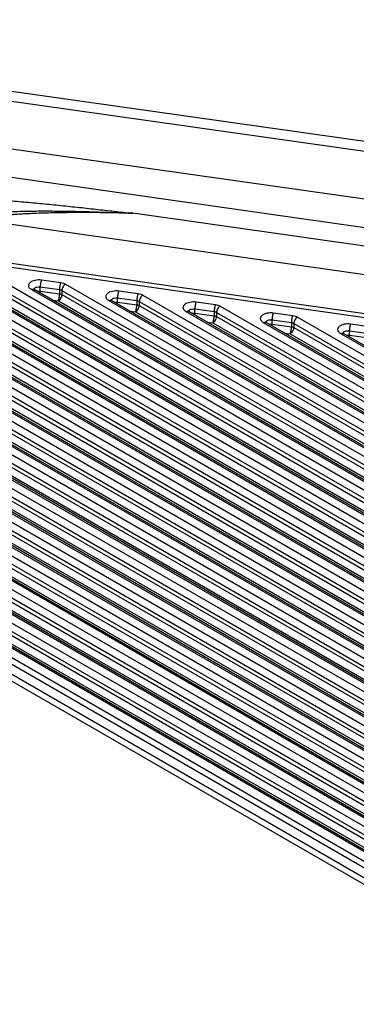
# Model space of a CAD drawing. Header units: inches. Extents: x 0 to 22, y 0 to 17.
# Tile 25 of 53: x 2.41 to 2.737, y 14.782 to 15.738. Entities that reach past the tile are written whole.
import ezdxf

# ---------------------------------------------------------------- set-up
doc = ezdxf.new("R2010")
doc.units = ezdxf.units.IN
doc.header["$LTSCALE"] = 1.21
doc.header["$MEASUREMENT"] = 0
doc.layers.get('0').update_dxf_attribs({"linetype": 'CONTINUOUS'})

msp = doc.modelspace()

# ---------------------------------------------------------------- linework, layer by layer
at = {"color": 7, "linetype": 'CONTINUOUS'}
for p, q in [((3.22898, 15.55092), (1.9123, 15.73811)), ((3.22194, 15.54224), (1.90526, 15.72943)), ((3.26171, 15.49019), (2.22967, 15.63692)), ((3.25694, 15.46323), (2.22489, 15.60996)), ((2.96174, 15.48728), (2.51972, 15.55013)), ((3.09753, 15.44033), (2.37437, 15.54314)), ((2.18357, 15.52882), (3.21561, 15.38209)), ((2.18638, 15.53229), (3.21842, 15.38556)), ((2.1498, 15.51848), (3.18504, 14.92075)), ((2.15918, 15.52123), (3.18858, 14.92687)), ((2.12085, 15.5107), (3.16029, 14.91054)), ((3.16736, 14.91462), (2.12792, 15.51479)), ((3.16986, 14.91487), (2.13042, 15.51503)), ((2.14206, 15.5107), (3.17566, 14.91392)), ((2.1498, 15.5144), (3.18358, 14.91751)), ((3.19565, 14.93095), (2.19647, 15.50787)), ((3.19815, 14.9312), (2.19897, 15.50812)), ((2.22937, 15.51337), (3.21686, 14.9432)), ((3.13908, 14.89829), (2.09963, 15.49845)), ((3.14158, 14.89854), (2.10213, 15.4987)), ((2.11731, 15.50458), (3.15676, 14.90442)), ((2.11731, 15.5005), (3.15529, 14.90118)), ((2.22583, 15.50724), (3.21333, 14.93708)), ((2.22583, 15.50316), (3.21186, 14.93384)), ((2.30442, 15.5027), (3.24515, 14.95953)), ((2.09256, 15.49437), (3.13201, 14.89421)), ((2.11378, 15.49437), (3.14738, 14.89758)), ((2.2223, 15.49704), (3.20395, 14.93025)), ((3.22393, 14.94728), (2.27151, 15.4972)), ((3.22643, 14.94753), (2.27401, 15.49745)), ((2.30088, 15.49657), (3.24161, 14.95341)), ((2.30088, 15.49249), (3.24015, 14.95017)), ((2.37946, 15.49203), (3.27343, 14.97586)), ((1.77012, 15.48376), (3.11362, 14.70803)), ((3.1108, 14.88196), (2.07135, 15.48212)), ((3.1133, 14.88221), (2.07385, 15.48237)), ((2.08903, 15.48825), (3.12847, 14.88808)), ((2.08903, 15.48417), (3.12701, 14.88485)), ((2.29735, 15.48637), (3.23223, 14.94658)), ((3.25222, 14.96361), (2.34656, 15.48653)), ((3.25472, 14.96386), (2.34906, 15.48678)), ((2.37593, 15.4859), (3.2699, 14.96974)), ((2.37593, 15.48182), (3.26843, 14.9665)), ((2.43107, 15.48555), (2.44983, 15.48288)), ((2.45451, 15.48136), (3.30171, 14.99219)), ((1.76729, 15.47886), (3.1108, 14.70314)), ((2.06074, 15.47192), (3.10019, 14.87175)), ((2.06428, 15.47804), (3.10373, 14.87788)), ((2.08549, 15.47804), (3.11909, 14.88125)), ((2.37239, 15.4757), (3.26051, 14.96291)), ((2.42161, 15.47586), (2.42075, 15.47643)), ((3.2805, 14.97995), (2.42161, 15.47586)), ((2.42344, 15.47633), (2.42411, 15.47611)), ((2.42355, 15.47651), (2.42387, 15.47625)), ((2.42387, 15.47625), (2.42411, 15.47611)), ((3.283, 14.98019), (2.42411, 15.47611)), ((2.42675, 15.47852), (2.42882, 15.47875)), ((2.42738, 15.47457), (2.42988, 15.47458)), ((2.42979, 15.47285), (2.42988, 15.47458)), ((2.42988, 15.47458), (2.42988, 15.47866)), ((2.42988, 15.47866), (2.44864, 15.476)), ((2.42988, 15.47458), (2.44864, 15.47191)), ((2.44864, 15.476), (2.44864, 15.47191)), ((2.45098, 15.47523), (2.45098, 15.47115)), ((2.45098, 15.47523), (3.29818, 14.98607)), ((2.45098, 15.47115), (3.29672, 14.98283)), ((2.50612, 15.47488), (2.52488, 15.47221)), ((2.52956, 15.47069), (3.33, 15.00853)), ((1.76446, 15.46416), (3.10797, 14.68844)), ((1.76729, 15.46906), (3.1108, 14.69334)), ((2.03599, 15.46171), (3.07544, 14.86155)), ((3.08251, 14.86563), (2.04306, 15.46579)), ((3.08501, 14.86588), (2.04557, 15.46604)), ((2.05721, 15.46171), (3.09081, 14.86492)), ((2.06074, 15.46783), (3.09873, 14.86852)), ((2.44194, 15.46581), (2.44744, 15.46503)), ((2.44744, 15.46503), (3.2888, 14.97924)), ((2.49666, 15.46519), (2.49579, 15.46576)), ((3.30879, 14.99628), (2.49666, 15.46519)), ((2.49848, 15.46566), (2.49916, 15.46544)), ((2.4986, 15.46584), (2.49892, 15.46559)), ((2.49892, 15.46559), (2.49916, 15.46544)), ((3.31129, 14.99652), (2.49916, 15.46544)), ((2.5018, 15.46785), (2.50387, 15.46808)), ((2.50243, 15.4639), (2.50492, 15.46391)), ((2.50484, 15.46218), (2.50492, 15.46391)), ((2.50492, 15.46391), (2.50492, 15.46799)), ((2.50492, 15.46799), (2.52368, 15.46533)), ((2.50492, 15.46391), (2.52368, 15.46124)), ((2.52368, 15.46533), (2.52368, 15.46124)), ((2.52602, 15.46456), (2.52602, 15.46048)), ((2.52602, 15.46456), (3.32646, 15.0024)), ((2.52602, 15.46048), (3.325, 14.99916)), ((2.58117, 15.46421), (2.59993, 15.46154)), ((2.60461, 15.46002), (3.35828, 15.02486)), ((2.03246, 15.45559), (3.07191, 14.85542)), ((2.03246, 15.4515), (3.07044, 14.85219)), ((2.51699, 15.45514), (2.52249, 15.45436)), ((2.52249, 15.45436), (3.31708, 14.99557)), ((2.5717, 15.45452), (2.57084, 15.45509)), ((3.33707, 15.01261), (2.5717, 15.45452)), ((2.57353, 15.45499), (2.5742, 15.45477)), ((2.57365, 15.45517), (2.57397, 15.45492)), ((2.57397, 15.45492), (2.5742, 15.45477)), ((3.33957, 15.01286), (2.5742, 15.45477)), ((2.57684, 15.45718), (2.57892, 15.45741)), ((2.57748, 15.45323), (2.57997, 15.45324)), ((2.57988, 15.45151), (2.57997, 15.45324)), ((2.57997, 15.45324), (2.57997, 15.45732)), ((2.57997, 15.45732), (2.59873, 15.45466)), ((2.57997, 15.45324), (2.59873, 15.45057)), ((2.59873, 15.45466), (2.59873, 15.45057)), ((2.60107, 15.4539), (2.60107, 15.44981)), ((2.60107, 15.4539), (3.35475, 15.01873)), ((2.65621, 15.45354), (2.67498, 15.45087)), ((2.00771, 15.44538), (3.04716, 14.84522)), ((3.05423, 14.8493), (2.01478, 15.44946)), ((3.05673, 14.84955), (2.01728, 15.44971)), ((2.02892, 15.44538), (3.06252, 14.84859)), ((2.59204, 15.44447), (2.59754, 15.44369)), ((2.59754, 15.44369), (3.34537, 15.0119)), ((2.60107, 15.44981), (3.35328, 15.0155)), ((2.64675, 15.44385), (2.64589, 15.44442)), ((3.36535, 15.02894), (2.64675, 15.44385)), ((2.64858, 15.44432), (2.64925, 15.4441)), ((2.6487, 15.4445), (2.64902, 15.44425)), ((2.64902, 15.44425), (2.64925, 15.4441)), ((3.36785, 15.02919), (2.64925, 15.4441)), ((2.65189, 15.44651), (2.65397, 15.44674)), ((2.65253, 15.44256), (2.65502, 15.44257)), ((2.65493, 15.44084), (2.65502, 15.44257)), ((2.65502, 15.44257), (2.65502, 15.44665)), ((2.65502, 15.44665), (2.67378, 15.44399)), ((2.65502, 15.44257), (2.67378, 15.43991)), ((2.67378, 15.44399), (2.67378, 15.43991)), ((2.67612, 15.44323), (2.67612, 15.43914)), ((2.67612, 15.44323), (3.38303, 15.03506)), ((2.67966, 15.44935), (3.38657, 15.04119)), ((2.73126, 15.44287), (2.75002, 15.4402)), ((3.02594, 14.83297), (1.9865, 15.43313)), ((3.02844, 14.83321), (1.989, 15.43338)), ((2.00417, 15.43926), (3.04362, 14.83909)), ((2.00417, 15.43517), (3.04216, 14.83585)), ((2.66709, 15.4338), (2.67258, 15.43302)), ((2.67258, 15.43302), (3.37365, 15.02823)), ((2.67612, 15.43914), (3.38157, 15.03183)), ((2.7218, 15.43318), (2.72094, 15.43375)), ((3.39364, 15.04527), (2.7218, 15.43318)), ((2.72363, 15.43365), (2.7243, 15.43343)), ((2.72375, 15.43383), (2.72406, 15.43358)), ((2.72406, 15.43358), (2.7243, 15.43343)), ((3.39614, 15.04552), (2.7243, 15.43343)), ((2.72694, 15.43585), (2.72901, 15.43607)), ((2.72757, 15.43189), (2.73007, 15.4319)), ((2.72998, 15.43017), (2.73007, 15.4319)), ((2.73007, 15.4319), (2.73007, 15.43599)), ((2.73007, 15.43599), (2.74883, 15.43332)), ((2.73007, 15.4319), (2.74883, 15.42924)), ((1.97589, 15.42292), (3.01534, 14.82276)), ((1.97943, 15.42905), (3.01887, 14.82888)), ((2.00064, 15.42905), (3.03424, 14.83226)), ((1.95114, 15.41272), (2.99059, 14.81255)), ((2.99766, 14.81664), (1.95821, 15.4168)), ((3.00016, 14.81688), (1.96071, 15.41705)), ((1.97235, 15.41272), (3.00596, 14.81593)), ((1.97589, 15.41884), (3.01387, 14.81952)), ((1.94761, 15.40659), (2.98705, 14.80643)), ((1.94761, 15.40251), (2.98559, 14.80319)), ((2.96937, 14.80031), (1.92993, 15.40047)), ((2.97187, 14.80055), (1.93243, 15.40072)), ((1.94407, 15.39639), (2.97767, 14.7996))]:
    msp.add_line(p, q, dxfattribs=at)
for centre in [(2.42868, 15.47021), (2.50373, 15.45954), (2.57878, 15.44887), (2.65383, 15.4382), (2.72887, 15.42753)]:
    msp.add_arc(centre, 0.00854, 81.97197, 89.05774, dxfattribs=at)
for points, knots in [([(2.37588, 15.56264), (2.37734, 15.56277), (2.38029, 15.56292), (2.38473, 15.56294), (2.3892, 15.56284), (2.39518, 15.56258), (2.40266, 15.56211), (2.41165, 15.56141), (2.42065, 15.56062), (2.43265, 15.55949), (2.44766, 15.55799), (2.46567, 15.55608), (2.48369, 15.55412), (2.5017, 15.55213), (2.51371, 15.55079), (2.51972, 15.55013)], [0, 0, 0, 0, 0.030501, 0.061272, 0.092204, 0.123241, 0.185505, 0.247925, 0.310437, 0.373012, 0.498279, 0.623645, 0.749069, 0.874526, 1, 1, 1, 1]), ([(2.51972, 15.55013), (2.51369, 15.55029), (2.50161, 15.55056), (2.48649, 15.55075), (2.47436, 15.55081), (2.46524, 15.5508), (2.4561, 15.55073), (2.44694, 15.55061), (2.43776, 15.55041), (2.42856, 15.55013), (2.42088, 15.54982), (2.41472, 15.54951), (2.41009, 15.54925), (2.40546, 15.54894), (2.40082, 15.54858), (2.39618, 15.54817), (2.39231, 15.54776), (2.38922, 15.54737), (2.3869, 15.54705), (2.38459, 15.54669), (2.38229, 15.54627), (2.38001, 15.54579), (2.37815, 15.54528), (2.37673, 15.54479), (2.37574, 15.54436), (2.37502, 15.54392), (2.37458, 15.54349), (2.37442, 15.54326), (2.37437, 15.54314)], [0, 0, 0, 0, 0.123644, 0.247744, 0.309968, 0.372313, 0.434785, 0.497389, 0.560138, 0.623044, 0.686126, 0.717741, 0.749409, 0.781136, 0.812925, 0.844782, 0.876709, 0.892697, 0.908698, 0.924703, 0.940696, 0.956635, 0.972388, 0.980103, 0.987543, 0.994361, 0.997376, 1, 1, 1, 1]), ([(2.376, 15.54908), (2.37749, 15.54937), (2.38048, 15.54987), (2.3865, 15.55065), (2.39405, 15.5513), (2.40311, 15.55181), (2.41216, 15.55212), (2.4212, 15.5523), (2.43321, 15.5524), (2.4482, 15.55233), (2.46614, 15.55202), (2.48404, 15.55153), (2.5019, 15.5509), (2.51378, 15.5504), (2.51972, 15.55013)], [0, 0, 0, 0, 0.031613, 0.063271, 0.126491, 0.189544, 0.252446, 0.315218, 0.377878, 0.502912, 0.627615, 0.752022, 0.876149, 1, 1, 1, 1]), ([(2.42075, 15.47643), (2.42045, 15.47665), (2.4199, 15.47713), (2.41926, 15.47794), (2.41883, 15.47881), (2.41865, 15.47972), (2.41871, 15.48063), (2.41902, 15.48152), (2.41956, 15.48236), (2.42031, 15.48315), (2.42126, 15.48385), (2.4228, 15.48468), (2.42507, 15.48542), (2.42802, 15.48579), (2.43006, 15.48569), (2.43107, 15.48555)], [0, 0, 0, 0, 0.058433, 0.111935, 0.161371, 0.208259, 0.254622, 0.302597, 0.353987, 0.409982, 0.471129, 0.537417, 0.683116, 0.840457, 1, 1, 1, 1]), ([(2.43107, 15.48555), (2.43098, 15.48535), (2.43082, 15.48489), (2.43051, 15.48383), (2.4302, 15.48234), (2.42999, 15.48078), (2.42989, 15.47954), (2.42988, 15.47895), (2.42988, 15.47866)], [0, 0, 0, 0, 0.094716, 0.207529, 0.469082, 0.746937, 0.879374, 1, 1, 1, 1]), ([(2.44983, 15.48288), (2.44975, 15.48268), (2.44958, 15.48222), (2.44927, 15.48117), (2.44896, 15.47967), (2.44875, 15.47811), (2.44866, 15.47687), (2.44864, 15.47628), (2.44864, 15.476)], [0, 0, 0, 0, 0.094716, 0.207529, 0.469082, 0.746937, 0.879374, 1, 1, 1, 1]), ([(2.44983, 15.48288), (2.45069, 15.48276), (2.4523, 15.4824), (2.45383, 15.48175), (2.45451, 15.48136)], [0, 0, 0, 0, 0.523, 1, 1, 1, 1]), ([(2.45451, 15.48136), (2.45427, 15.48122), (2.45379, 15.48088), (2.4529, 15.48005), (2.45195, 15.47875), (2.45131, 15.47729), (2.45103, 15.47609), (2.45098, 15.47551), (2.45098, 15.47523)], [0, 0, 0, 0, 0.113763, 0.237335, 0.500006, 0.762674, 0.886242, 1, 1, 1, 1]), ([(2.42161, 15.47586), (2.42176, 15.47595), (2.42233, 15.47623), (2.42298, 15.47638), (2.42344, 15.47633)], [0, 0, 0, 0, 0.278986, 1, 1, 1, 1]), ([(2.42351, 15.47656), (2.4235, 15.47656), (2.42354, 15.47652), (2.42354, 15.47652), (2.42355, 15.47651)], [0, 0, 0, 0, 0.158966, 1, 1, 1, 1]), ([(2.42375, 15.47635), (2.42379, 15.47648), (2.42389, 15.47672), (2.42429, 15.47733), (2.42524, 15.47805), (2.42621, 15.47839), (2.42675, 15.47852)], [0, 0, 0, 0, 0.099041, 0.204162, 0.565697, 1, 1, 1, 1]), ([(2.44744, 15.46503), (2.44753, 15.46523), (2.44769, 15.46569), (2.448, 15.46674), (2.44832, 15.46824), (2.44853, 15.4698), (2.44862, 15.47104), (2.44864, 15.47163), (2.44864, 15.47191)], [0, 0, 0, 0, 0.094717, 0.207535, 0.469101, 0.746951, 0.879379, 1, 1, 1, 1]), ([(2.44744, 15.46503), (2.44768, 15.46517), (2.44816, 15.4655), (2.44906, 15.46634), (2.45, 15.46763), (2.45065, 15.4691), (2.45092, 15.47029), (2.45098, 15.47087), (2.45098, 15.47115)], [0, 0, 0, 0, 0.113764, 0.23734, 0.500023, 0.762687, 0.886246, 1, 1, 1, 1]), ([(2.44864, 15.476), (2.44906, 15.47594), (2.44987, 15.47576), (2.45064, 15.47543), (2.45098, 15.47523)], [0, 0, 0, 0, 0.523, 1, 1, 1, 1]), ([(2.44864, 15.47191), (2.44906, 15.47185), (2.44987, 15.47167), (2.45064, 15.47135), (2.45098, 15.47115)], [0, 0, 0, 0, 0.522927, 1, 1, 1, 1]), ([(2.49579, 15.46576), (2.49549, 15.46598), (2.49495, 15.46646), (2.4943, 15.46727), (2.49388, 15.46814), (2.49369, 15.46905), (2.49376, 15.46996), (2.49407, 15.47085), (2.49461, 15.4717), (2.49536, 15.47248), (2.49631, 15.47318), (2.49785, 15.47401), (2.50012, 15.47475), (2.50307, 15.47512), (2.50511, 15.47502), (2.50612, 15.47488)], [0, 0, 0, 0, 0.058433, 0.111935, 0.161371, 0.208259, 0.254622, 0.302597, 0.353987, 0.409982, 0.471129, 0.537417, 0.683116, 0.840457, 1, 1, 1, 1]), ([(2.50612, 15.47488), (2.50603, 15.47468), (2.50587, 15.47422), (2.50556, 15.47316), (2.50524, 15.47167), (2.50503, 15.47011), (2.50494, 15.46887), (2.50492, 15.46828), (2.50492, 15.46799)], [0, 0, 0, 0, 0.094716, 0.207529, 0.469082, 0.746937, 0.879374, 1, 1, 1, 1]), ([(2.52488, 15.47221), (2.52479, 15.47201), (2.52463, 15.47155), (2.52432, 15.4705), (2.52401, 15.469), (2.5238, 15.46744), (2.5237, 15.4662), (2.52368, 15.46561), (2.52368, 15.46533)], [0, 0, 0, 0, 0.094716, 0.207529, 0.469082, 0.746937, 0.879374, 1, 1, 1, 1]), ([(2.52488, 15.47221), (2.52573, 15.47209), (2.52735, 15.47173), (2.52888, 15.47108), (2.52956, 15.47069)], [0, 0, 0, 0, 0.523, 1, 1, 1, 1]), ([(2.52956, 15.47069), (2.52932, 15.47055), (2.52884, 15.47021), (2.52795, 15.46938), (2.527, 15.46809), (2.52635, 15.46662), (2.52608, 15.46542), (2.52602, 15.46484), (2.52602, 15.46456)], [0, 0, 0, 0, 0.113763, 0.237335, 0.500006, 0.762674, 0.886242, 1, 1, 1, 1]), ([(2.49666, 15.46519), (2.49681, 15.46528), (2.49737, 15.46556), (2.49803, 15.46571), (2.49848, 15.46566)], [0, 0, 0, 0, 0.278986, 1, 1, 1, 1]), ([(2.49855, 15.46589), (2.49855, 15.46589), (2.49858, 15.46585), (2.49859, 15.46585), (2.4986, 15.46584)], [0, 0, 0, 0, 0.158966, 1, 1, 1, 1]), ([(2.4988, 15.46568), (2.49884, 15.46581), (2.49894, 15.46605), (2.49934, 15.46666), (2.50029, 15.46738), (2.50126, 15.46772), (2.5018, 15.46785)], [0, 0, 0, 0, 0.099041, 0.204162, 0.565697, 1, 1, 1, 1]), ([(2.52249, 15.45436), (2.52258, 15.45456), (2.52274, 15.45502), (2.52305, 15.45607), (2.52336, 15.45757), (2.52357, 15.45913), (2.52367, 15.46037), (2.52368, 15.46096), (2.52368, 15.46124)], [0, 0, 0, 0, 0.094717, 0.207535, 0.469101, 0.746951, 0.879379, 1, 1, 1, 1]), ([(2.52249, 15.45436), (2.52273, 15.4545), (2.52321, 15.45483), (2.5241, 15.45567), (2.52505, 15.45696), (2.5257, 15.45843), (2.52597, 15.45962), (2.52602, 15.4602), (2.52602, 15.46048)], [0, 0, 0, 0, 0.113764, 0.23734, 0.500023, 0.762687, 0.886246, 1, 1, 1, 1]), ([(2.52368, 15.46533), (2.52411, 15.46527), (2.52492, 15.46509), (2.52568, 15.46476), (2.52602, 15.46456)], [0, 0, 0, 0, 0.523, 1, 1, 1, 1]), ([(2.52368, 15.46124), (2.52411, 15.46118), (2.52492, 15.461), (2.52568, 15.46068), (2.52602, 15.46048)], [0, 0, 0, 0, 0.522927, 1, 1, 1, 1]), ([(2.57084, 15.45509), (2.57054, 15.45531), (2.57, 15.45579), (2.56935, 15.4566), (2.56893, 15.45747), (2.56874, 15.45838), (2.5688, 15.45929), (2.56911, 15.46018), (2.56965, 15.46103), (2.57041, 15.46181), (2.57135, 15.46251), (2.57289, 15.46334), (2.57516, 15.46408), (2.57812, 15.46445), (2.58015, 15.46435), (2.58117, 15.46421)], [0, 0, 0, 0, 0.058433, 0.111935, 0.161371, 0.208259, 0.254622, 0.302597, 0.353987, 0.409982, 0.471129, 0.537417, 0.683116, 0.840457, 1, 1, 1, 1]), ([(2.58117, 15.46421), (2.58108, 15.46401), (2.58091, 15.46355), (2.58061, 15.46249), (2.58029, 15.461), (2.58008, 15.45944), (2.57999, 15.4582), (2.57997, 15.45761), (2.57997, 15.45732)], [0, 0, 0, 0, 0.094716, 0.207529, 0.469082, 0.746937, 0.879374, 1, 1, 1, 1]), ([(2.59993, 15.46154), (2.59984, 15.46134), (2.59968, 15.46088), (2.59937, 15.45983), (2.59905, 15.45833), (2.59884, 15.45677), (2.59875, 15.45553), (2.59873, 15.45494), (2.59873, 15.45466)], [0, 0, 0, 0, 0.094716, 0.207529, 0.469082, 0.746937, 0.879374, 1, 1, 1, 1]), ([(2.59993, 15.46154), (2.60078, 15.46142), (2.6024, 15.46106), (2.60393, 15.46041), (2.60461, 15.46002)], [0, 0, 0, 0, 0.523, 1, 1, 1, 1]), ([(2.60461, 15.46002), (2.60437, 15.45988), (2.60389, 15.45954), (2.60299, 15.45871), (2.60205, 15.45742), (2.6014, 15.45595), (2.60113, 15.45475), (2.60107, 15.45417), (2.60107, 15.4539)], [0, 0, 0, 0, 0.113763, 0.237335, 0.500006, 0.762674, 0.886242, 1, 1, 1, 1]), ([(2.5717, 15.45452), (2.57186, 15.45461), (2.57242, 15.45489), (2.57308, 15.45504), (2.57353, 15.45499)], [0, 0, 0, 0, 0.278986, 1, 1, 1, 1]), ([(2.5736, 15.45522), (2.5736, 15.45522), (2.57363, 15.45519), (2.57364, 15.45518), (2.57365, 15.45517)], [0, 0, 0, 0, 0.158966, 1, 1, 1, 1]), ([(2.57385, 15.45501), (2.57388, 15.45514), (2.57399, 15.45538), (2.57439, 15.45599), (2.57533, 15.45671), (2.5763, 15.45705), (2.57684, 15.45718)], [0, 0, 0, 0, 0.099041, 0.204162, 0.565697, 1, 1, 1, 1]), ([(2.59754, 15.44369), (2.59762, 15.44389), (2.59779, 15.44435), (2.5981, 15.4454), (2.59841, 15.4469), (2.59862, 15.44846), (2.59871, 15.4497), (2.59873, 15.45029), (2.59873, 15.45057)], [0, 0, 0, 0, 0.094717, 0.207535, 0.469101, 0.746951, 0.879379, 1, 1, 1, 1]), ([(2.59873, 15.45466), (2.59916, 15.4546), (2.59997, 15.45442), (2.60073, 15.45409), (2.60107, 15.4539)], [0, 0, 0, 0, 0.523, 1, 1, 1, 1]), ([(2.59873, 15.45057), (2.59916, 15.45051), (2.59997, 15.45033), (2.60073, 15.45001), (2.60107, 15.44981)], [0, 0, 0, 0, 0.522927, 1, 1, 1, 1]), ([(2.64589, 15.44442), (2.64559, 15.44464), (2.64505, 15.44512), (2.6444, 15.44593), (2.64398, 15.4468), (2.64379, 15.44771), (2.64385, 15.44862), (2.64416, 15.44951), (2.6447, 15.45036), (2.64545, 15.45114), (2.6464, 15.45184), (2.64794, 15.45268), (2.65021, 15.45341), (2.65316, 15.45378), (2.6552, 15.45368), (2.65621, 15.45354)], [0, 0, 0, 0, 0.058433, 0.111935, 0.161371, 0.208259, 0.254622, 0.302597, 0.353987, 0.409982, 0.471129, 0.537417, 0.683116, 0.840457, 1, 1, 1, 1]), ([(2.65621, 15.45354), (2.65613, 15.45334), (2.65596, 15.45288), (2.65565, 15.45183), (2.65534, 15.45033), (2.65513, 15.44877), (2.65504, 15.44753), (2.65502, 15.44694), (2.65502, 15.44665)], [0, 0, 0, 0, 0.094716, 0.207529, 0.469082, 0.746937, 0.879374, 1, 1, 1, 1]), ([(2.67498, 15.45087), (2.67489, 15.45067), (2.67472, 15.45021), (2.67441, 15.44916), (2.6741, 15.44766), (2.67389, 15.4461), (2.6738, 15.44486), (2.67378, 15.44427), (2.67378, 15.44399)], [0, 0, 0, 0, 0.094716, 0.207529, 0.469082, 0.746937, 0.879374, 1, 1, 1, 1]), ([(2.67498, 15.45087), (2.67583, 15.45075), (2.67745, 15.45039), (2.67897, 15.44974), (2.67966, 15.44935)], [0, 0, 0, 0, 0.523, 1, 1, 1, 1]), ([(2.59754, 15.44369), (2.59778, 15.44383), (2.59825, 15.44416), (2.59915, 15.445), (2.6001, 15.44629), (2.60074, 15.44776), (2.60102, 15.44895), (2.60107, 15.44953), (2.60107, 15.44981)], [0, 0, 0, 0, 0.113764, 0.23734, 0.500023, 0.762687, 0.886246, 1, 1, 1, 1]), ([(2.64675, 15.44385), (2.6469, 15.44394), (2.64747, 15.44422), (2.64813, 15.44437), (2.64858, 15.44432)], [0, 0, 0, 0, 0.278986, 1, 1, 1, 1]), ([(2.64865, 15.44455), (2.64865, 15.44455), (2.64868, 15.44452), (2.64868, 15.44451), (2.6487, 15.4445)], [0, 0, 0, 0, 0.158966, 1, 1, 1, 1]), ([(2.6489, 15.44435), (2.64893, 15.44447), (2.64903, 15.44471), (2.64944, 15.44532), (2.65038, 15.44604), (2.65135, 15.44638), (2.65189, 15.44651)], [0, 0, 0, 0, 0.099041, 0.204162, 0.565697, 1, 1, 1, 1]), ([(2.67378, 15.44399), (2.67421, 15.44393), (2.67501, 15.44375), (2.67578, 15.44342), (2.67612, 15.44323)], [0, 0, 0, 0, 0.523, 1, 1, 1, 1]), ([(2.67966, 15.44935), (2.67941, 15.44921), (2.67894, 15.44887), (2.67804, 15.44804), (2.67709, 15.44675), (2.67645, 15.44528), (2.67617, 15.44408), (2.67612, 15.4435), (2.67612, 15.44323)], [0, 0, 0, 0, 0.113763, 0.237335, 0.500006, 0.762674, 0.886242, 1, 1, 1, 1]), ([(2.72094, 15.43375), (2.72064, 15.43398), (2.72009, 15.43445), (2.71945, 15.43526), (2.71902, 15.43613), (2.71884, 15.43704), (2.7189, 15.43795), (2.71921, 15.43884), (2.71975, 15.43969), (2.7205, 15.44047), (2.72145, 15.44117), (2.72299, 15.44201), (2.72526, 15.44274), (2.72821, 15.44311), (2.73025, 15.44301), (2.73126, 15.44287)], [0, 0, 0, 0, 0.058433, 0.111935, 0.161371, 0.208259, 0.254622, 0.302597, 0.353987, 0.409982, 0.471129, 0.537417, 0.683116, 0.840457, 1, 1, 1, 1]), ([(2.73126, 15.44287), (2.73117, 15.44267), (2.73101, 15.44221), (2.7307, 15.44116), (2.73039, 15.43966), (2.73018, 15.4381), (2.73008, 15.43686), (2.73007, 15.43627), (2.73007, 15.43599)], [0, 0, 0, 0, 0.094716, 0.207529, 0.469082, 0.746937, 0.879374, 1, 1, 1, 1]), ([(2.67258, 15.43302), (2.67267, 15.43322), (2.67284, 15.43368), (2.67314, 15.43474), (2.67346, 15.43623), (2.67367, 15.43779), (2.67376, 15.43903), (2.67378, 15.43962), (2.67378, 15.43991)], [0, 0, 0, 0, 0.094717, 0.207535, 0.469101, 0.746951, 0.879379, 1, 1, 1, 1]), ([(2.67258, 15.43302), (2.67283, 15.43316), (2.6733, 15.4335), (2.6742, 15.43433), (2.67515, 15.43562), (2.67579, 15.43709), (2.67607, 15.43828), (2.67612, 15.43887), (2.67612, 15.43914)], [0, 0, 0, 0, 0.113764, 0.23734, 0.500023, 0.762687, 0.886246, 1, 1, 1, 1]), ([(2.67378, 15.43991), (2.67421, 15.43984), (2.67501, 15.43966), (2.67578, 15.43934), (2.67612, 15.43914)], [0, 0, 0, 0, 0.522927, 1, 1, 1, 1]), ([(2.7218, 15.43318), (2.72195, 15.43327), (2.72252, 15.43355), (2.72317, 15.4337), (2.72363, 15.43365)], [0, 0, 0, 0, 0.278986, 1, 1, 1, 1]), ([(2.7237, 15.43388), (2.72369, 15.43388), (2.72373, 15.43385), (2.72373, 15.43384), (2.72375, 15.43383)], [0, 0, 0, 0, 0.158966, 1, 1, 1, 1]), ([(2.72394, 15.43368), (2.72398, 15.4338), (2.72408, 15.43404), (2.72448, 15.43465), (2.72543, 15.43537), (2.7264, 15.43571), (2.72694, 15.43585)], [0, 0, 0, 0, 0.099041, 0.204162, 0.565697, 1, 1, 1, 1])]:
    msp.add_open_spline(points, degree=3, knots=knots, dxfattribs=at)

doc.saveas('drawing.dxf')
